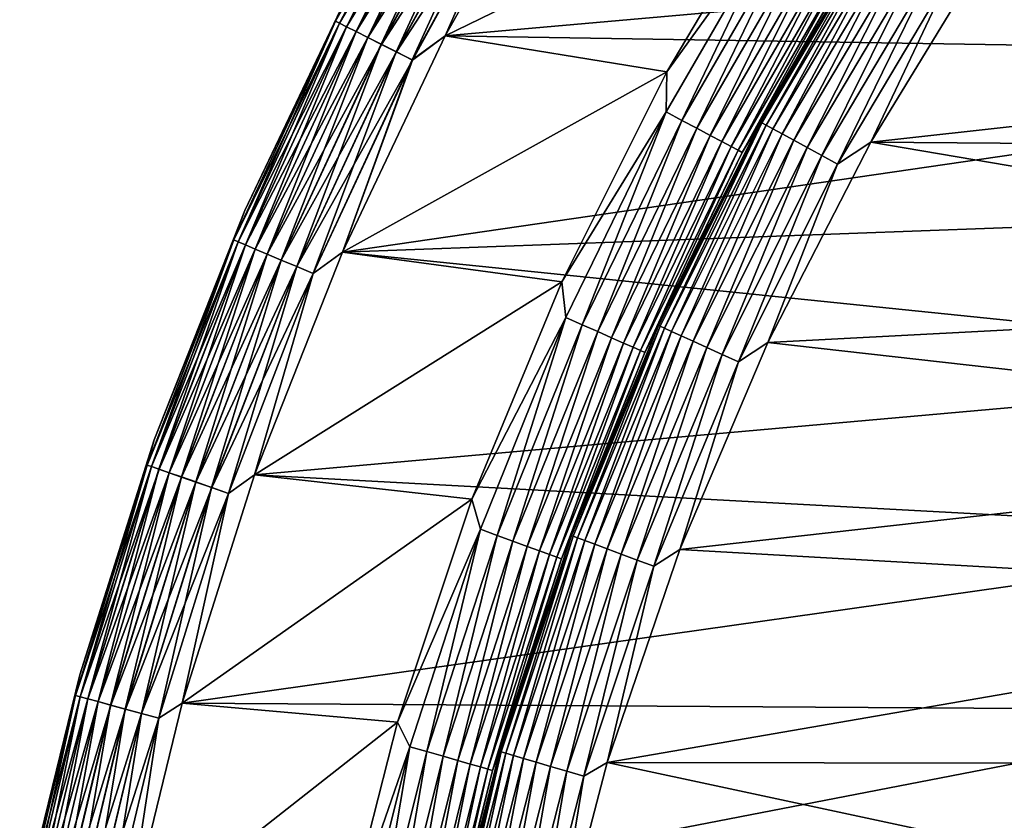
# Model space of a CAD drawing. Header units: metres. Extents: x -17 to 65, y -30 to 30.
# Tile 77 of 256: x -16.7 to -12, y 3.9 to 7.7. Entities that reach past the tile are written whole.
import ezdxf

# ---------------------------------------------------------------- set-up
doc = ezdxf.new("R2010")
doc.units = ezdxf.units.M
doc.layers.add('solid_508461', color=7, linetype='CONTINUOUS')

msp = doc.modelspace()

# ---------------------------------------------------------------- linework, layer by layer
at = {"layer": 'solid_508461'}
for points in [[(-14.620382, 8.659666, -45.886223), (-15.166135, 7.663794, -45.886223), (-15.09405, 7.821102, -45.799999)], [(-15.146067, 7.653653, -45.970516), (-15.166135, 7.663794, -45.886223), (-14.620382, 8.659666, -45.886223)], [(-14.620291, 8.659612, 41.086823), (-15.09405, 7.821103, 41), (-15.16604, 7.663746, 41.086823)], [(-14.620291, 8.659612, 41.086823), (-15.16604, 7.663746, 41.086823), (-14.600857, 8.648101, 41.171093)], [(-15.16604, 7.663746, 41.086823), (-15.145881, 7.653559, 41.171093), (-14.600857, 8.648101, 41.171093)], [(-14.601036, 8.648208, -45.970516), (-15.146067, 7.653653, -45.970516), (-14.620382, 8.659666, -45.886223)], [(-15.113227, 7.637058, -46.049622), (-15.146067, 7.653653, -45.970516), (-14.601036, 8.648208, -45.970516)], [(-14.600857, 8.648101, 41.171093), (-15.145881, 7.653559, 41.171093), (-14.569116, 8.629301, 41.250153)], [(-15.145881, 7.653559, 41.171093), (-15.112955, 7.636921, 41.250153), (-14.569116, 8.629301, 41.250153)], [(-14.569379, 8.629457, -46.049622), (-15.113227, 7.637058, -46.049622), (-14.601036, 8.648208, -45.970516)], [(-15.068616, 7.614515, -46.121128), (-15.113227, 7.637058, -46.049622), (-14.569379, 8.629457, -46.049622)], [(-14.569116, 8.629301, 41.250153), (-15.112955, 7.636921, 41.250153), (-14.526034, 8.603784, 41.321594)], [(-14.526372, 8.603983, -46.121128), (-15.068616, 7.614515, -46.121128), (-14.569379, 8.629457, -46.049622)], [(-15.112955, 7.636921, 41.250153), (-15.068265, 7.614338, 41.321594), (-14.526034, 8.603784, 41.321594)], [(-15.01359, 7.586709, -46.182854), (-15.068616, 7.614515, -46.121128), (-14.526372, 8.603983, -46.121128)], [(-14.526034, 8.603784, 41.321594), (-15.068265, 7.614338, 41.321594), (-14.472923, 8.572326, 41.383247)], [(-14.473327, 8.572564, -46.182854), (-15.01359, 7.586709, -46.182854), (-14.526372, 8.603983, -46.121128)], [(-8.167077, 8.167077, 41.5), (-14.096119, 8.576093, 41.5), (-14.648664, 7.593855, 41.5)], [(-14.270812, 8.452615, 41.492508), (-14.648664, 7.593855, 41.5), (-14.096119, 8.576093, 41.5)], [(-13.041075, 8.377366, -46.299999), (-14.64866, 7.593863, -46.299999), (-14.096114, 8.5761, -46.299999)], [(-14.27133, 8.452922, -46.292404), (-14.096114, 8.5761, -46.299999), (-14.64866, 7.593863, -46.299999)], [(-15.068265, 7.614338, 41.321594), (-15.013172, 7.586498, 41.383247), (-14.472923, 8.572326, 41.383247)], [(-14.949825, 7.554488, -46.232925), (-15.01359, 7.586709, -46.182854), (-14.473327, 8.572564, -46.182854)], [(-14.472923, 8.572326, 41.383247), (-15.013172, 7.586498, 41.383247), (-14.411401, 8.535886, 41.433231)], [(-15.013172, 7.586498, 41.383247), (-14.949353, 7.554249, 41.433231), (-14.411401, 8.535886, 41.433231)], [(-14.411857, 8.536156, -46.232925), (-14.949825, 7.554488, -46.232925), (-14.473327, 8.572564, -46.182854)], [(-14.879264, 7.518831, -46.269817), (-14.949825, 7.554488, -46.232925), (-14.411857, 8.536156, -46.232925)], [(-14.411401, 8.535886, 41.433231), (-14.949353, 7.554249, 41.433231), (-14.34334, 8.495573, 41.470024)], [(-14.343834, 8.495866, -46.269817), (-14.879264, 7.518831, -46.269817), (-14.411857, 8.536156, -46.232925)], [(-14.949353, 7.554249, 41.433231), (-14.878752, 7.518572, 41.470024), (-14.34334, 8.495573, 41.470024)], [(-14.804053, 7.480825, -46.292404), (-14.879264, 7.518831, -46.269817), (-14.343834, 8.495866, -46.269817)], [(-14.34334, 8.495573, 41.470024), (-14.878752, 7.518572, 41.470024), (-14.270812, 8.452615, 41.492508)], [(-14.27133, 8.452922, -46.292404), (-14.804053, 7.480825, -46.292404), (-14.343834, 8.495866, -46.269817)], [(-14.878752, 7.518572, 41.470024), (-14.803516, 7.480554, 41.492508), (-14.270812, 8.452615, 41.492508)], [(-14.27133, 8.452922, -46.292404), (-14.64866, 7.593863, -46.299999), (-14.804053, 7.480825, -46.292404)], [(-14.270812, 8.452615, 41.492508), (-14.803516, 7.480554, 41.492508), (-14.648664, 7.593855, 41.5)], [(-13.041075, 8.377366, -46.299999), (-13.605608, 7.425455, -46.299999), (-14.64866, 7.593863, -46.299999)], [(-13.071115, 8.167739, -46.307594), (-13.605608, 7.425455, -46.299999), (-13.041075, 8.377366, -46.299999)], [(-8.782733, 7.501073, 41.5), (-8.167077, 8.167077, 41.5), (-14.648664, 7.593855, 41.5)], [(-13.071115, 8.167739, -46.307594), (-13.609027, 7.236048, -46.307594), (-13.605608, 7.425455, -46.299999)], [(-13.534622, 7.196486, -46.330185), (-13.609027, 7.236048, -46.307594), (-13.071115, 8.167739, -46.307594)], [(-12.999651, 8.123084, -46.330185), (-13.534622, 7.196486, -46.330185), (-13.071115, 8.167739, -46.307594)], [(-13.464817, 7.15937, -46.367073), (-13.534622, 7.196486, -46.330185), (-12.999651, 8.123084, -46.330185)], [(-12.932606, 8.081189, -46.367073), (-13.464817, 7.15937, -46.367073), (-12.999651, 8.123084, -46.330185)], [(-13.401737, 7.12583, -46.417145), (-13.464817, 7.15937, -46.367073), (-12.932606, 8.081189, -46.367073)], [(-12.872018, 8.043329, -46.417145), (-13.401737, 7.12583, -46.417145), (-12.932606, 8.081189, -46.367073)], [(-12.618813, 8.109597, -46.799999), (-12.618813, 8.109597, -48), (-13.165195, 7.188717, -48)], [(-13.15861, 7.185145, -48.086224), (-13.165195, 7.188717, -48), (-12.618813, 8.109597, -48)], [(-13.165195, 7.188718, -46.799999), (-12.618813, 8.109597, -46.799999), (-13.165195, 7.188717, -48)], [(-12.727074, 7.952758, -46.713779), (-12.618813, 8.109597, -46.799999), (-13.165195, 7.188718, -46.799999)], [(-12.612502, 8.105562, -48.086224), (-13.15861, 7.185145, -48.086224), (-12.618813, 8.109597, -48)], [(-13.138877, 7.174369, -48.170517), (-13.15861, 7.185145, -48.086224), (-12.612502, 8.105562, -48.086224)], [(-12.593587, 8.093407, -48.170517), (-13.138877, 7.174369, -48.170517), (-12.612502, 8.105562, -48.086224)], [(-13.106583, 7.156736, -48.249622), (-13.138877, 7.174369, -48.170517), (-12.593587, 8.093407, -48.170517)], [(-12.562634, 8.073514, -48.249622), (-13.106583, 7.156736, -48.249622), (-12.593587, 8.093407, -48.170517)], [(-13.062713, 7.132781, -48.321125), (-13.106583, 7.156736, -48.249622), (-12.562634, 8.073514, -48.249622)], [(-12.520584, 8.046491, -48.321125), (-13.062713, 7.132781, -48.321125), (-12.562634, 8.073514, -48.249622)], [(-13.347301, 7.096886, -46.478874), (-13.401737, 7.12583, -46.417145), (-12.872018, 8.043329, -46.417145)], [(-12.819734, 8.010659, -46.478874), (-13.347301, 7.096886, -46.478874), (-12.872018, 8.043329, -46.417145)], [(-13.008602, 7.103234, -48.382854), (-13.062713, 7.132781, -48.321125), (-12.520584, 8.046491, -48.321125)], [(-12.468719, 8.013159, -48.382854), (-13.008602, 7.103234, -48.382854), (-12.520584, 8.046491, -48.321125)], [(-13.303167, 7.07342, -46.550377), (-13.347301, 7.096886, -46.478874), (-12.819734, 8.010659, -46.478874)], [(-12.777345, 7.984171, -46.550377), (-13.303167, 7.07342, -46.550377), (-12.819734, 8.010659, -46.478874)], [(-13.27068, 7.056146, -46.629482), (-13.303167, 7.07342, -46.550377), (-12.777345, 7.984171, -46.550377)], [(-12.746141, 7.964673, -46.629482), (-13.27068, 7.056146, -46.629482), (-12.777345, 7.984171, -46.550377)], [(-12.945898, 7.068995, -48.432926), (-13.008602, 7.103234, -48.382854), (-12.468719, 8.013159, -48.382854)], [(-12.408617, 7.974534, -48.432926), (-12.945898, 7.068995, -48.432926), (-12.468719, 8.013159, -48.382854)], [(-12.87651, 7.031106, -48.469818), (-12.945898, 7.068995, -48.432926), (-12.408617, 7.974534, -48.432926)], [(-12.342108, 7.931791, -48.469818), (-12.87651, 7.031106, -48.469818), (-12.408617, 7.974534, -48.432926)], [(-7.381371, 7.677097, -48.5), (-12.64624, 7.093839, -48.5), (-12.09454, 7.998252, -48.5)], [(-12.271217, 7.886232, -48.492405), (-12.09454, 7.998252, -48.5), (-12.64624, 7.093839, -48.5)], [(-13.250828, 7.04559, -46.713779), (-13.27068, 7.056146, -46.629482), (-12.746141, 7.964673, -46.629482)], [(-12.727074, 7.952758, -46.713779), (-13.250828, 7.04559, -46.713779), (-12.746141, 7.964673, -46.629482)], [(-12.727074, 7.952758, -46.713779), (-13.165195, 7.188718, -46.799999), (-13.250828, 7.04559, -46.713779)], [(-12.802549, 6.990721, -48.492405), (-12.87651, 7.031106, -48.469818), (-12.342108, 7.931791, -48.469818)], [(-12.271217, 7.886232, -48.492405), (-12.802549, 6.990721, -48.492405), (-12.342108, 7.931791, -48.469818)], [(-12.271217, 7.886232, -48.492405), (-12.64624, 7.093839, -48.5), (-12.802549, 6.990721, -48.492405)], [(-15.592594, 6.772813, -45.799999), (-15.592594, 6.772814, 41), (-15.09405, 7.821103, 41)], [(-15.16604, 7.663746, 41.086823), (-15.09405, 7.821103, 41), (-15.592594, 6.772814, 41)], [(-15.09405, 7.821102, -45.799999), (-15.592594, 6.772813, -45.799999), (-15.09405, 7.821103, 41)], [(-15.166135, 7.663794, -45.886223), (-15.592594, 6.772813, -45.799999), (-15.09405, 7.821102, -45.799999)], [(-15.166135, 7.663794, -45.886223), (-15.644152, 6.633694, -45.886223), (-15.592594, 6.772813, -45.799999)], [(-15.623452, 6.624916, -45.970516), (-15.644152, 6.633694, -45.886223), (-15.166135, 7.663794, -45.886223)], [(-15.16604, 7.663746, 41.086823), (-15.592594, 6.772814, 41), (-15.644054, 6.633652, 41.086823)], [(-15.16604, 7.663746, 41.086823), (-15.644054, 6.633652, 41.086823), (-15.145881, 7.653559, 41.171093)], [(-15.644054, 6.633652, 41.086823), (-15.62326, 6.624835, 41.171093), (-15.145881, 7.653559, 41.171093)], [(-15.146067, 7.653653, -45.970516), (-15.623452, 6.624916, -45.970516), (-15.166135, 7.663794, -45.886223)], [(-15.589577, 6.610552, -46.049622), (-15.623452, 6.624916, -45.970516), (-15.146067, 7.653653, -45.970516)], [(-15.145881, 7.653559, 41.171093), (-15.62326, 6.624835, 41.171093), (-15.112955, 7.636921, 41.250153)], [(-15.113227, 7.637058, -46.049622), (-15.589577, 6.610552, -46.049622), (-15.146067, 7.653653, -45.970516)], [(-7.381371, 7.677097, -48.5), (-7.975592, 7.05779, -48.5), (-12.64624, 7.093839, -48.5)], [(-15.62326, 6.624835, 41.171093), (-15.589295, 6.610433, 41.250153), (-15.112955, 7.636921, 41.250153)], [(-15.543559, 6.591038, -46.121128), (-15.589577, 6.610552, -46.049622), (-15.113227, 7.637058, -46.049622)], [(-15.112955, 7.636921, 41.250153), (-15.589295, 6.610433, 41.250153), (-15.068265, 7.614338, 41.321594)], [(-15.589295, 6.610433, 41.250153), (-15.543198, 6.590885, 41.321594), (-15.068265, 7.614338, 41.321594)], [(-15.068616, 7.614515, -46.121128), (-15.543559, 6.591038, -46.121128), (-15.113227, 7.637058, -46.049622)], [(-15.486799, 6.56697, -46.182854), (-15.543559, 6.591038, -46.121128), (-15.068616, 7.614515, -46.121128)], [(-15.068265, 7.614338, 41.321594), (-15.543198, 6.590885, 41.321594), (-15.013172, 7.586498, 41.383247)], [(-15.01359, 7.586709, -46.182854), (-15.486799, 6.56697, -46.182854), (-15.068616, 7.614515, -46.121128)], [(-15.543198, 6.590885, 41.321594), (-15.486368, 6.566787, 41.383247), (-15.013172, 7.586498, 41.383247)], [(-15.421024, 6.539079, -46.232925), (-15.486799, 6.56697, -46.182854), (-15.01359, 7.586709, -46.182854)], [(-15.013172, 7.586498, 41.383247), (-15.486368, 6.566787, 41.383247), (-14.949353, 7.554249, 41.433231)], [(-14.949825, 7.554488, -46.232925), (-15.421024, 6.539079, -46.232925), (-15.01359, 7.586709, -46.182854)], [(-8.782733, 7.501073, 41.5), (-14.648664, 7.593855, 41.5), (-15.132871, 6.57618, 41.5)], [(-14.803516, 7.480554, 41.492508), (-15.132871, 6.57618, 41.5), (-14.648664, 7.593855, 41.5)], [(-13.605608, 7.425455, -46.299999), (-15.132867, 6.576189, -46.299999), (-14.64866, 7.593863, -46.299999)], [(-14.804053, 7.480825, -46.292404), (-14.64866, 7.593863, -46.299999), (-15.132867, 6.576189, -46.299999)], [(-15.486368, 6.566787, 41.383247), (-15.420538, 6.538873, 41.433231), (-14.949353, 7.554249, 41.433231)], [(-15.348239, 6.508215, -46.269817), (-15.421024, 6.539079, -46.232925), (-14.949825, 7.554488, -46.232925)], [(-14.949353, 7.554249, 41.433231), (-15.420538, 6.538873, 41.433231), (-14.878752, 7.518572, 41.470024)], [(-15.420538, 6.538873, 41.433231), (-15.347711, 6.507991, 41.470024), (-14.878752, 7.518572, 41.470024)], [(-14.879264, 7.518831, -46.269817), (-15.348239, 6.508215, -46.269817), (-14.949825, 7.554488, -46.232925)], [(-15.270658, 6.475318, -46.292404), (-15.348239, 6.508215, -46.269817), (-14.879264, 7.518831, -46.269817)], [(-14.878752, 7.518572, 41.470024), (-15.347711, 6.507991, 41.470024), (-14.803516, 7.480554, 41.492508)], [(-14.804053, 7.480825, -46.292404), (-15.270658, 6.475318, -46.292404), (-14.879264, 7.518831, -46.269817)], [(-15.347711, 6.507991, 41.470024), (-15.270103, 6.475083, 41.492508), (-14.803516, 7.480554, 41.492508)], [(-14.804053, 7.480825, -46.292404), (-15.132867, 6.576189, -46.299999), (-15.270658, 6.475318, -46.292404)], [(-14.803516, 7.480554, 41.492508), (-15.270103, 6.475083, 41.492508), (-15.132871, 6.57618, 41.5)], [(-9.344038, 6.789061, 41.5), (-8.782733, 7.501073, 41.5), (-15.132871, 6.57618, 41.5)], [(-13.605608, 7.425455, -46.299999), (-14.100721, 6.435809, -46.299999), (-15.132867, 6.576189, -46.299999)], [(-13.609027, 7.236048, -46.307594), (-14.100721, 6.435809, -46.299999), (-13.605608, 7.425455, -46.299999)], [(-13.609027, 7.236048, -46.307594), (-14.080637, 6.269104, -46.307594), (-14.100721, 6.435809, -46.299999)], [(-14.003654, 6.234828, -46.330185), (-14.080637, 6.269104, -46.307594), (-13.609027, 7.236048, -46.307594)], [(-13.534622, 7.196486, -46.330185), (-14.003654, 6.234828, -46.330185), (-13.609027, 7.236048, -46.307594)], [(-13.93143, 6.202672, -46.367073), (-14.003654, 6.234828, -46.330185), (-13.534622, 7.196486, -46.330185)], [(-13.464817, 7.15937, -46.367073), (-13.93143, 6.202672, -46.367073), (-13.534622, 7.196486, -46.330185)], [(-13.165195, 7.188718, -46.799999), (-13.165195, 7.188717, -48), (-13.644489, 6.231204, -48)], [(-13.644489, 6.231204, -46.799999), (-13.165195, 7.188718, -46.799999), (-13.644489, 6.231204, -48)], [(-13.250828, 7.04559, -46.713779), (-13.165195, 7.188718, -46.799999), (-13.644489, 6.231204, -46.799999)], [(-13.637667, 6.228114, -48.086224), (-13.644489, 6.231204, -48), (-13.165195, 7.188717, -48)], [(-13.15861, 7.185145, -48.086224), (-13.637667, 6.228114, -48.086224), (-13.165195, 7.188717, -48)], [(-13.617214, 6.218773, -48.170517), (-13.637667, 6.228114, -48.086224), (-13.15861, 7.185145, -48.086224)], [(-13.138877, 7.174369, -48.170517), (-13.617214, 6.218773, -48.170517), (-13.15861, 7.185145, -48.086224)], [(-13.866163, 6.173614, -46.417145), (-13.93143, 6.202672, -46.367073), (-13.464817, 7.15937, -46.367073)], [(-13.401737, 7.12583, -46.417145), (-13.866163, 6.173614, -46.417145), (-13.464817, 7.15937, -46.367073)], [(-13.583744, 6.203488, -48.249622), (-13.617214, 6.218773, -48.170517), (-13.138877, 7.174369, -48.170517)], [(-13.106583, 7.156736, -48.249622), (-13.583744, 6.203488, -48.249622), (-13.138877, 7.174369, -48.170517)], [(-13.538278, 6.182724, -48.321125), (-13.583744, 6.203488, -48.249622), (-13.106583, 7.156736, -48.249622)], [(-13.062713, 7.132781, -48.321125), (-13.538278, 6.182724, -48.321125), (-13.106583, 7.156736, -48.249622)], [(-13.809841, 6.148538, -46.478874), (-13.866163, 6.173614, -46.417145), (-13.401737, 7.12583, -46.417145)], [(-13.347301, 7.096886, -46.478874), (-13.809841, 6.148538, -46.478874), (-13.401737, 7.12583, -46.417145)], [(-13.764178, 6.128207, -46.550377), (-13.809841, 6.148538, -46.478874), (-13.347301, 7.096886, -46.478874)], [(-13.303167, 7.07342, -46.550377), (-13.764178, 6.128207, -46.550377), (-13.347301, 7.096886, -46.478874)], [(-13.482197, 6.157113, -48.382854), (-13.538278, 6.182724, -48.321125), (-13.062713, 7.132781, -48.321125)], [(-13.008602, 7.103234, -48.382854), (-13.482197, 6.157113, -48.382854), (-13.062713, 7.132781, -48.321125)], [(-13.41721, 6.127434, -48.432926), (-13.482197, 6.157113, -48.382854), (-13.008602, 7.103234, -48.382854)], [(-12.945898, 7.068995, -48.432926), (-13.41721, 6.127434, -48.432926), (-13.008602, 7.103234, -48.382854)], [(-8.518044, 6.392607, -48.5), (-13.130377, 6.151683, -48.5), (-12.64624, 7.093839, -48.5)], [(-12.802549, 6.990721, -48.492405), (-12.64624, 7.093839, -48.5), (-13.130377, 6.151683, -48.5)], [(-7.975592, 7.05779, -48.5), (-8.518044, 6.392607, -48.5), (-12.64624, 7.093839, -48.5)], [(-13.730565, 6.113242, -46.629482), (-13.764178, 6.128207, -46.550377), (-13.303167, 7.07342, -46.550377)], [(-13.27068, 7.056146, -46.629482), (-13.730565, 6.113242, -46.629482), (-13.303167, 7.07342, -46.550377)], [(-13.710025, 6.104096, -46.713779), (-13.730565, 6.113242, -46.629482), (-13.27068, 7.056146, -46.629482)], [(-13.250828, 7.04559, -46.713779), (-13.710025, 6.104096, -46.713779), (-13.27068, 7.056146, -46.629482)], [(-13.250828, 7.04559, -46.713779), (-13.644489, 6.231204, -46.799999), (-13.710025, 6.104096, -46.713779)], [(-13.345295, 6.094592, -48.469818), (-13.41721, 6.127434, -48.432926), (-12.945898, 7.068995, -48.432926)], [(-12.87651, 7.031106, -48.469818), (-13.345295, 6.094592, -48.469818), (-12.945898, 7.068995, -48.432926)], [(-13.268641, 6.059586, -48.492405), (-13.345295, 6.094592, -48.469818), (-12.87651, 7.031106, -48.469818)], [(-12.802549, 6.990721, -48.492405), (-13.268641, 6.059586, -48.492405), (-12.87651, 7.031106, -48.469818)], [(-12.802549, 6.990721, -48.492405), (-13.130377, 6.151683, -48.5), (-13.268641, 6.059586, -48.492405)], [(-16.018438, 5.692945, -45.799999), (-16.018438, 5.692945, 41), (-15.592594, 6.772814, 41)], [(-15.644054, 6.633652, 41.086823), (-15.592594, 6.772814, 41), (-16.018438, 5.692945, 41)], [(-15.592594, 6.772813, -45.799999), (-16.018438, 5.692945, -45.799999), (-15.592594, 6.772814, 41)], [(-15.644152, 6.633694, -45.886223), (-16.018438, 5.692945, -45.799999), (-15.592594, 6.772813, -45.799999)], [(-9.84806, 6.03475, 41.5), (-9.344038, 6.789061, 41.5), (-15.132871, 6.57618, 41.5)], [(-15.644152, 6.633694, -45.886223), (-16.052299, 5.573966, -45.886223), (-16.018438, 5.692945, -45.799999)], [(-16.031057, 5.56659, -45.970516), (-16.052299, 5.573966, -45.886223), (-15.644152, 6.633694, -45.886223)], [(-15.644054, 6.633652, 41.086823), (-16.018438, 5.692945, 41), (-16.052198, 5.573931, 41.086823)], [(-15.644054, 6.633652, 41.086823), (-16.052198, 5.573931, 41.086823), (-15.62326, 6.624835, 41.171093)], [(-15.623452, 6.624916, -45.970516), (-16.031057, 5.56659, -45.970516), (-15.644152, 6.633694, -45.886223)], [(-16.052198, 5.573931, 41.086823), (-16.030861, 5.566522, 41.171093), (-15.62326, 6.624835, 41.171093)], [(-15.9963, 5.554521, -46.049622), (-16.031057, 5.56659, -45.970516), (-15.623452, 6.624916, -45.970516)], [(-15.62326, 6.624835, 41.171093), (-16.030861, 5.566522, 41.171093), (-15.589295, 6.610433, 41.250153)], [(-16.030861, 5.566522, 41.171093), (-15.996012, 5.55442, 41.250153), (-15.589295, 6.610433, 41.250153)], [(-15.589577, 6.610552, -46.049622), (-15.9963, 5.554521, -46.049622), (-15.623452, 6.624916, -45.970516)], [(-15.949081, 5.538125, -46.121128), (-15.9963, 5.554521, -46.049622), (-15.589577, 6.610552, -46.049622)], [(-15.589295, 6.610433, 41.250153), (-15.996012, 5.55442, 41.250153), (-15.543198, 6.590885, 41.321594)], [(-15.996012, 5.55442, 41.250153), (-15.94871, 5.537996, 41.321594), (-15.543198, 6.590885, 41.321594)], [(-15.543559, 6.591038, -46.121128), (-15.949081, 5.538125, -46.121128), (-15.589577, 6.610552, -46.049622)], [(-15.890841, 5.517901, -46.182854), (-15.949081, 5.538125, -46.121128), (-15.543559, 6.591038, -46.121128)], [(-15.543198, 6.590885, 41.321594), (-15.94871, 5.537996, 41.321594), (-15.486368, 6.566787, 41.383247)], [(-15.486799, 6.56697, -46.182854), (-15.890841, 5.517901, -46.182854), (-15.543559, 6.591038, -46.121128)], [(-15.94871, 5.537996, 41.321594), (-15.890398, 5.517747, 41.383247), (-15.486368, 6.566787, 41.383247)], [(-15.82335, 5.494466, -46.232925), (-15.890841, 5.517901, -46.182854), (-15.486799, 6.56697, -46.182854)], [(-15.486368, 6.566787, 41.383247), (-15.890398, 5.517747, 41.383247), (-15.420538, 6.538873, 41.433231)], [(-15.890398, 5.517747, 41.383247), (-15.82285, 5.494292, 41.433231), (-15.420538, 6.538873, 41.433231)], [(-15.421024, 6.539079, -46.232925), (-15.82335, 5.494466, -46.232925), (-15.486799, 6.56697, -46.182854)], [(-15.748666, 5.468533, -46.269817), (-15.82335, 5.494466, -46.232925), (-15.421024, 6.539079, -46.232925)], [(-15.420538, 6.538873, 41.433231), (-15.82285, 5.494292, 41.433231), (-15.347711, 6.507991, 41.470024)], [(-15.348239, 6.508215, -46.269817), (-15.748666, 5.468533, -46.269817), (-15.421024, 6.539079, -46.232925)], [(-9.84806, 6.03475, 41.5), (-15.132871, 6.57618, 41.5), (-15.546514, 5.527733, 41.5)], [(-15.270103, 6.475083, 41.492508), (-15.546514, 5.527733, 41.5), (-15.132871, 6.57618, 41.5)], [(-14.100721, 6.435809, -46.299999), (-15.54651, 5.527742, -46.299999), (-15.132867, 6.576189, -46.299999)], [(-15.270658, 6.475318, -46.292404), (-15.132867, 6.576189, -46.299999), (-15.54651, 5.527742, -46.299999)], [(-15.82285, 5.494292, 41.433231), (-15.748123, 5.468344, 41.470024), (-15.347711, 6.507991, 41.470024)], [(-15.66906, 5.440891, -46.292404), (-15.748666, 5.468533, -46.269817), (-15.348239, 6.508215, -46.269817)], [(-15.347711, 6.507991, 41.470024), (-15.748123, 5.468344, 41.470024), (-15.270103, 6.475083, 41.492508)], [(-15.270658, 6.475318, -46.292404), (-15.66906, 5.440891, -46.292404), (-15.348239, 6.508215, -46.269817)], [(-15.748123, 5.468344, 41.470024), (-15.668491, 5.440693, 41.492508), (-15.270103, 6.475083, 41.492508)], [(-15.270658, 6.475318, -46.292404), (-15.54651, 5.527742, -46.299999), (-15.66906, 5.440891, -46.292404)], [(-15.270103, 6.475083, 41.492508), (-15.668491, 5.440693, 41.492508), (-15.546514, 5.527733, 41.5)], [(-14.100721, 6.435809, -46.299999), (-14.524021, 5.413197, -46.299999), (-15.54651, 5.527742, -46.299999)], [(-14.080637, 6.269104, -46.307594), (-14.524021, 5.413197, -46.299999), (-14.100721, 6.435809, -46.299999)], [(-8.518044, 6.392607, -48.5), (-9.005194, 5.685852, -48.5), (-13.130377, 6.151683, -48.5)], [(-14.080637, 6.269104, -46.307594), (-14.483647, 5.271616, -46.307594), (-14.524021, 5.413197, -46.299999)], [(-14.404462, 5.242795, -46.330185), (-14.483647, 5.271616, -46.307594), (-14.080637, 6.269104, -46.307594)], [(-14.003654, 6.234828, -46.330185), (-14.404462, 5.242795, -46.330185), (-14.080637, 6.269104, -46.307594)], [(-14.330171, 5.215755, -46.367073), (-14.404462, 5.242795, -46.330185), (-14.003654, 6.234828, -46.330185)], [(-13.93143, 6.202672, -46.367073), (-14.330171, 5.215755, -46.367073), (-14.003654, 6.234828, -46.330185)], [(-13.644489, 6.231204, -46.799999), (-13.644489, 6.231204, -48), (-14.054255, 5.241939, -48)], [(-14.047228, 5.239345, -48.086224), (-14.054255, 5.241939, -48), (-13.644489, 6.231204, -48)], [(-14.054255, 5.241939, -46.799999), (-13.644489, 6.231204, -46.799999), (-14.054255, 5.241939, -48)], [(-13.710025, 6.104096, -46.713779), (-13.644489, 6.231204, -46.799999), (-14.054255, 5.241939, -46.799999)], [(-13.637667, 6.228114, -48.086224), (-14.047228, 5.239345, -48.086224), (-13.644489, 6.231204, -48)], [(-14.026161, 5.231488, -48.170517), (-14.047228, 5.239345, -48.086224), (-13.637667, 6.228114, -48.086224)], [(-13.617214, 6.218773, -48.170517), (-14.026161, 5.231488, -48.170517), (-13.637667, 6.228114, -48.086224)], [(-13.991687, 5.218629, -48.249622), (-14.026161, 5.231488, -48.170517), (-13.617214, 6.218773, -48.170517)], [(-13.583744, 6.203488, -48.249622), (-13.991687, 5.218629, -48.249622), (-13.617214, 6.218773, -48.170517)], [(-14.263036, 5.19132, -46.417145), (-14.330171, 5.215755, -46.367073), (-13.93143, 6.202672, -46.367073)], [(-13.866163, 6.173614, -46.417145), (-14.263036, 5.19132, -46.417145), (-13.93143, 6.202672, -46.367073)], [(-14.205102, 5.170234, -46.478874), (-14.263036, 5.19132, -46.417145), (-13.866163, 6.173614, -46.417145)], [(-13.809841, 6.148538, -46.478874), (-14.205102, 5.170234, -46.478874), (-13.866163, 6.173614, -46.417145)], [(-13.944854, 5.201161, -48.321125), (-13.991687, 5.218629, -48.249622), (-13.583744, 6.203488, -48.249622)], [(-13.538278, 6.182724, -48.321125), (-13.944854, 5.201161, -48.321125), (-13.583744, 6.203488, -48.249622)], [(-13.887089, 5.179616, -48.382854), (-13.944854, 5.201161, -48.321125), (-13.538278, 6.182724, -48.321125)], [(-13.482197, 6.157113, -48.382854), (-13.887089, 5.179616, -48.382854), (-13.538278, 6.182724, -48.321125)], [(-14.158132, 5.153139, -46.550377), (-14.205102, 5.170234, -46.478874), (-13.809841, 6.148538, -46.478874)], [(-13.764178, 6.128207, -46.550377), (-14.158132, 5.153139, -46.550377), (-13.809841, 6.148538, -46.478874)], [(-14.123556, 5.140554, -46.629482), (-14.158132, 5.153139, -46.550377), (-13.764178, 6.128207, -46.550377)], [(-13.730565, 6.113242, -46.629482), (-14.123556, 5.140554, -46.629482), (-13.764178, 6.128207, -46.550377)], [(-13.82015, 5.154649, -48.432926), (-13.887089, 5.179616, -48.382854), (-13.482197, 6.157113, -48.382854)], [(-13.41721, 6.127434, -48.432926), (-13.82015, 5.154649, -48.432926), (-13.482197, 6.157113, -48.382854)], [(-13.746076, 5.127021, -48.469818), (-13.82015, 5.154649, -48.432926), (-13.41721, 6.127434, -48.432926)], [(-13.345295, 6.094592, -48.469818), (-13.746076, 5.127021, -48.469818), (-13.41721, 6.127434, -48.432926)], [(-9.005194, 5.685852, -48.5), (-13.544482, 5.176571, -48.5), (-13.130377, 6.151683, -48.5)], [(-13.268641, 6.059586, -48.492405), (-13.130377, 6.151683, -48.5), (-13.544482, 5.176571, -48.5)], [(-14.102428, 5.132864, -46.713779), (-14.123556, 5.140554, -46.629482), (-13.730565, 6.113242, -46.629482)], [(-13.710025, 6.104096, -46.713779), (-14.102428, 5.132864, -46.713779), (-13.730565, 6.113242, -46.629482)], [(-13.710025, 6.104096, -46.713779), (-14.054255, 5.241939, -46.799999), (-14.102428, 5.132864, -46.713779)], [(-13.667121, 5.097572, -48.492405), (-13.746076, 5.127021, -48.469818), (-13.345295, 6.094592, -48.469818)], [(-13.268641, 6.059586, -48.492405), (-13.667121, 5.097572, -48.492405), (-13.345295, 6.094592, -48.469818)], [(-10.291051, 5.24374, 41.5), (-9.84806, 6.03475, 41.5), (-15.546514, 5.527733, 41.5)], [(-13.268641, 6.059586, -48.492405), (-13.544482, 5.176571, -48.5), (-13.667121, 5.097572, -48.492405)], [(-16.369596, 4.586537, -45.799999), (-16.369596, 4.586537, 41), (-16.018438, 5.692945, 41)], [(-16.052198, 5.573931, 41.086823), (-16.018438, 5.692945, 41), (-16.369596, 4.586537, 41)], [(-16.018438, 5.692945, -45.799999), (-16.369596, 4.586537, -45.799999), (-16.018438, 5.692945, 41)], [(-16.052299, 5.573966, -45.886223), (-16.369596, 4.586537, -45.799999), (-16.018438, 5.692945, -45.799999)], [(-9.005194, 5.685852, -48.5), (-9.433654, 4.942536, -48.5), (-13.544482, 5.176571, -48.5)], [(-16.052299, 5.573966, -45.886223), (-16.388752, 4.489343, -45.886223), (-16.369596, 4.586537, -45.799999)], [(-16.367065, 4.483403, -45.970516), (-16.388752, 4.489343, -45.886223), (-16.052299, 5.573966, -45.886223)], [(-16.052198, 5.573931, 41.086823), (-16.369596, 4.586537, 41), (-16.388649, 4.489315, 41.086823)], [(-16.052198, 5.573931, 41.086823), (-16.388649, 4.489315, 41.086823), (-16.030861, 5.566522, 41.171093)], [(-16.388649, 4.489315, 41.086823), (-16.366865, 4.483347, 41.171093), (-16.030861, 5.566522, 41.171093)], [(-16.031057, 5.56659, -45.970516), (-16.367065, 4.483403, -45.970516), (-16.052299, 5.573966, -45.886223)], [(-16.331579, 4.473682, -46.049622), (-16.367065, 4.483403, -45.970516), (-16.031057, 5.56659, -45.970516)], [(-16.030861, 5.566522, 41.171093), (-16.366865, 4.483347, 41.171093), (-15.996012, 5.55442, 41.250153)], [(-15.9963, 5.554521, -46.049622), (-16.331579, 4.473682, -46.049622), (-16.031057, 5.56659, -45.970516)], [(-16.366865, 4.483347, 41.171093), (-16.331285, 4.473601, 41.250153), (-15.996012, 5.55442, 41.250153)], [(-16.283371, 4.460476, -46.121128), (-16.331579, 4.473682, -46.049622), (-15.9963, 5.554521, -46.049622)], [(-15.996012, 5.55442, 41.250153), (-16.331285, 4.473601, 41.250153), (-15.94871, 5.537996, 41.321594)], [(-16.331285, 4.473601, 41.250153), (-16.282991, 4.460372, 41.321594), (-15.94871, 5.537996, 41.321594)], [(-15.949081, 5.538125, -46.121128), (-16.283371, 4.460476, -46.121128), (-15.9963, 5.554521, -46.049622)], [(-16.223909, 4.444188, -46.182854), (-16.283371, 4.460476, -46.121128), (-15.949081, 5.538125, -46.121128)], [(-15.94871, 5.537996, 41.321594), (-16.282991, 4.460372, 41.321594), (-15.890398, 5.517747, 41.383247)], [(-16.282991, 4.460372, 41.321594), (-16.223457, 4.444064, 41.383247), (-15.890398, 5.517747, 41.383247)], [(-15.890841, 5.517901, -46.182854), (-16.223909, 4.444188, -46.182854), (-15.949081, 5.538125, -46.121128)], [(-16.155005, 4.425313, -46.232925), (-16.223909, 4.444188, -46.182854), (-15.890841, 5.517901, -46.182854)], [(-15.890398, 5.517747, 41.383247), (-16.223457, 4.444064, 41.383247), (-15.82285, 5.494292, 41.433231)], [(-15.82335, 5.494466, -46.232925), (-16.155005, 4.425313, -46.232925), (-15.890841, 5.517901, -46.182854)], [(-10.291051, 5.24374, 41.5), (-15.546514, 5.527733, 41.5), (-15.887621, 4.453479, 41.5)], [(-15.668491, 5.440693, 41.492508), (-15.887621, 4.453479, 41.5), (-15.546514, 5.527733, 41.5)], [(-14.524021, 5.413197, -46.299999), (-15.887619, 4.453487, -46.299999), (-15.54651, 5.527742, -46.299999)], [(-15.66906, 5.440891, -46.292404), (-15.54651, 5.527742, -46.299999), (-15.887619, 4.453487, -46.299999)], [(-16.223457, 4.444064, 41.383247), (-16.154493, 4.425173, 41.433231), (-15.82285, 5.494292, 41.433231)], [(-16.078754, 4.404426, -46.269817), (-16.155005, 4.425313, -46.232925), (-15.82335, 5.494466, -46.232925)], [(-15.82285, 5.494292, 41.433231), (-16.154493, 4.425173, 41.433231), (-15.748123, 5.468344, 41.470024)], [(-15.748666, 5.468533, -46.269817), (-16.078754, 4.404426, -46.269817), (-15.82335, 5.494466, -46.232925)], [(-16.154493, 4.425173, 41.433231), (-16.078201, 4.404274, 41.470024), (-15.748123, 5.468344, 41.470024)], [(-15.99748, 4.382163, -46.292404), (-16.078754, 4.404426, -46.269817), (-15.748666, 5.468533, -46.269817)], [(-15.748123, 5.468344, 41.470024), (-16.078201, 4.404274, 41.470024), (-15.668491, 5.440693, 41.492508)], [(-16.078201, 4.404274, 41.470024), (-15.996901, 4.382004, 41.492508), (-15.668491, 5.440693, 41.492508)], [(-15.66906, 5.440891, -46.292404), (-15.99748, 4.382163, -46.292404), (-15.748666, 5.468533, -46.269817)], [(-15.66906, 5.440891, -46.292404), (-15.887619, 4.453487, -46.299999), (-15.99748, 4.382163, -46.292404)], [(-15.668491, 5.440693, 41.492508), (-15.996901, 4.382004, 41.492508), (-15.887621, 4.453479, 41.5)], [(-14.524021, 5.413197, -46.299999), (-14.873252, 4.363065, -46.299999), (-15.887619, 4.453487, -46.299999)], [(-14.483647, 5.271616, -46.307594), (-14.873252, 4.363065, -46.299999), (-14.524021, 5.413197, -46.299999)], [(-10.670866, 4.419858, 41.5), (-10.291051, 5.24374, 41.5), (-15.887621, 4.453479, 41.5)], [(-14.483647, 5.271616, -46.307594), (-14.816095, 4.248447, -46.307594), (-14.873252, 4.363065, -46.299999)], [(-14.735092, 4.22522, -46.330185), (-14.816095, 4.248447, -46.307594), (-14.483647, 5.271616, -46.307594)], [(-14.404462, 5.242795, -46.330185), (-14.735092, 4.22522, -46.330185), (-14.483647, 5.271616, -46.307594)], [(-14.659096, 4.203428, -46.367073), (-14.735092, 4.22522, -46.330185), (-14.404462, 5.242795, -46.330185)], [(-14.330171, 5.215755, -46.367073), (-14.659096, 4.203428, -46.367073), (-14.404462, 5.242795, -46.330185)], [(-14.054255, 5.241939, -46.799999), (-14.054255, 5.241939, -48), (-14.392402, 4.225965, -48)], [(-14.385207, 4.223878, -48.086224), (-14.392402, 4.225965, -48), (-14.054255, 5.241939, -48)], [(-14.392402, 4.225965, -46.799999), (-14.054255, 5.241939, -46.799999), (-14.392402, 4.225965, -48)], [(-14.102428, 5.132864, -46.713779), (-14.054255, 5.241939, -46.799999), (-14.392402, 4.225965, -46.799999)], [(-14.047228, 5.239345, -48.086224), (-14.385207, 4.223878, -48.086224), (-14.054255, 5.241939, -48)], [(-14.363634, 4.217544, -48.170517), (-14.385207, 4.223878, -48.086224), (-14.047228, 5.239345, -48.086224)], [(-14.026161, 5.231488, -48.170517), (-14.363634, 4.217544, -48.170517), (-14.047228, 5.239345, -48.086224)], [(-14.59042, 4.183736, -46.417145), (-14.659096, 4.203428, -46.367073), (-14.330171, 5.215755, -46.367073)], [(-14.263036, 5.19132, -46.417145), (-14.59042, 4.183736, -46.417145), (-14.330171, 5.215755, -46.367073)], [(-14.531157, 4.166742, -46.478874), (-14.59042, 4.183736, -46.417145), (-14.263036, 5.19132, -46.417145)], [(-14.205102, 5.170234, -46.478874), (-14.531157, 4.166742, -46.478874), (-14.263036, 5.19132, -46.417145)], [(-14.32833, 4.207177, -48.249622), (-14.363634, 4.217544, -48.170517), (-14.026161, 5.231488, -48.170517)], [(-13.991687, 5.218629, -48.249622), (-14.32833, 4.207177, -48.249622), (-14.026161, 5.231488, -48.170517)], [(-14.280371, 4.193095, -48.321125), (-14.32833, 4.207177, -48.249622), (-13.991687, 5.218629, -48.249622)], [(-13.944854, 5.201161, -48.321125), (-14.280371, 4.193095, -48.321125), (-13.991687, 5.218629, -48.249622)], [(-14.221215, 4.175725, -48.382854), (-14.280371, 4.193095, -48.321125), (-13.944854, 5.201161, -48.321125)], [(-13.887089, 5.179616, -48.382854), (-14.221215, 4.175725, -48.382854), (-13.944854, 5.201161, -48.321125)], [(-14.483109, 4.152965, -46.550377), (-14.531157, 4.166742, -46.478874), (-14.205102, 5.170234, -46.478874)], [(-14.158132, 5.153139, -46.550377), (-14.483109, 4.152965, -46.550377), (-14.205102, 5.170234, -46.478874)], [(-14.44774, 4.142823, -46.629482), (-14.483109, 4.152965, -46.550377), (-14.158132, 5.153139, -46.550377)], [(-14.123556, 5.140554, -46.629482), (-14.44774, 4.142823, -46.629482), (-14.158132, 5.153139, -46.550377)], [(-14.152666, 4.155598, -48.432926), (-14.221215, 4.175725, -48.382854), (-13.887089, 5.179616, -48.382854)], [(-13.82015, 5.154649, -48.432926), (-14.152666, 4.155598, -48.432926), (-13.887089, 5.179616, -48.382854)], [(-14.07681, 4.133324, -48.469818), (-14.152666, 4.155598, -48.432926), (-13.82015, 5.154649, -48.432926)], [(-13.746076, 5.127021, -48.469818), (-14.07681, 4.133324, -48.469818), (-13.82015, 5.154649, -48.432926)], [(-9.433654, 4.942536, -48.5), (-13.886286, 4.173849, -48.5), (-13.544482, 5.176571, -48.5)], [(-13.667121, 5.097572, -48.492405), (-13.544482, 5.176571, -48.5), (-13.886286, 4.173849, -48.5)], [(-14.426126, 4.136625, -46.713779), (-14.44774, 4.142823, -46.629482), (-14.123556, 5.140554, -46.629482)], [(-14.102428, 5.132864, -46.713779), (-14.426126, 4.136625, -46.713779), (-14.123556, 5.140554, -46.629482)], [(-14.102428, 5.132864, -46.713779), (-14.392402, 4.225965, -46.799999), (-14.426126, 4.136625, -46.713779)], [(-13.995955, 4.109583, -48.492405), (-14.07681, 4.133324, -48.469818), (-13.746076, 5.127021, -48.469818)], [(-13.667121, 5.097572, -48.492405), (-13.995955, 4.109583, -48.492405), (-13.746076, 5.127021, -48.469818)], [(-13.667121, 5.097572, -48.492405), (-13.886286, 4.173849, -48.5), (-13.995955, 4.109583, -48.492405)], [(-9.433654, 4.942536, -48.5), (-9.80079, 4.167371, -48.5), (-13.886286, 4.173849, -48.5)], [(-16.64443, 3.458746, -45.799999), (-16.64443, 3.458746, 41), (-16.369596, 4.586537, 41)], [(-16.388649, 4.489315, 41.086823), (-16.369596, 4.586537, 41), (-16.64443, 3.458746, 41)], [(-16.369596, 4.586537, -45.799999), (-16.64443, 3.458746, -45.799999), (-16.369596, 4.586537, 41)], [(-16.388752, 4.489343, -45.886223), (-16.64443, 3.458746, -45.799999), (-16.369596, 4.586537, -45.799999)], [(-16.388752, 4.489343, -45.886223), (-16.652008, 3.38467, -45.886223), (-16.64443, 3.458746, -45.799999)], [(-16.629974, 3.380191, -45.970516), (-16.652008, 3.38467, -45.886223), (-16.388752, 4.489343, -45.886223)], [(-16.388649, 4.489315, 41.086823), (-16.64443, 3.458746, 41), (-16.651905, 3.384649, 41.086823)], [(-16.388649, 4.489315, 41.086823), (-16.651905, 3.384649, 41.086823), (-16.366865, 4.483347, 41.171093)], [(-16.651905, 3.384649, 41.086823), (-16.62977, 3.38015, 41.171093), (-16.366865, 4.483347, 41.171093)], [(-16.367065, 4.483403, -45.970516), (-16.629974, 3.380191, -45.970516), (-16.388752, 4.489343, -45.886223)], [(-16.593918, 3.372862, -46.049622), (-16.629974, 3.380191, -45.970516), (-16.367065, 4.483403, -45.970516)], [(-16.366865, 4.483347, 41.171093), (-16.62977, 3.38015, 41.171093), (-16.331285, 4.473601, 41.250153)], [(-16.62977, 3.38015, 41.171093), (-16.593618, 3.372802, 41.250153), (-16.331285, 4.473601, 41.250153)], [(-16.331579, 4.473682, -46.049622), (-16.593918, 3.372862, -46.049622), (-16.367065, 4.483403, -45.970516)], [(-16.544935, 3.362906, -46.121128), (-16.593918, 3.372862, -46.049622), (-16.331579, 4.473682, -46.049622)], [(-16.331285, 4.473601, 41.250153), (-16.593618, 3.372802, 41.250153), (-16.282991, 4.460372, 41.321594)], [(-16.593618, 3.372802, 41.250153), (-16.54455, 3.362828, 41.321594), (-16.282991, 4.460372, 41.321594)], [(-16.283371, 4.460476, -46.121128), (-16.544935, 3.362906, -46.121128), (-16.331579, 4.473682, -46.049622)], [(-16.484518, 3.350626, -46.182854), (-16.544935, 3.362906, -46.121128), (-16.283371, 4.460476, -46.121128)], [(-16.282991, 4.460372, 41.321594), (-16.54455, 3.362828, 41.321594), (-16.223457, 4.444064, 41.383247)], [(-16.223909, 4.444188, -46.182854), (-16.484518, 3.350626, -46.182854), (-16.283371, 4.460476, -46.121128)], [(-10.670866, 4.419858, 41.5), (-15.887621, 4.453479, 41.5), (-16.154593, 3.358439, 41.5)], [(-15.996901, 4.382004, 41.492508), (-16.154593, 3.358439, 41.5), (-15.887621, 4.453479, 41.5)], [(-14.873252, 4.363065, -46.299999), (-16.154591, 3.358444, -46.299999), (-15.887619, 4.453487, -46.299999)], [(-15.99748, 4.382163, -46.292404), (-15.887619, 4.453487, -46.299999), (-16.154591, 3.358444, -46.299999)], [(-16.54455, 3.362828, 41.321594), (-16.48406, 3.350533, 41.383247), (-16.223457, 4.444064, 41.383247)], [(-16.414507, 3.336395, -46.232925), (-16.484518, 3.350626, -46.182854), (-16.223909, 4.444188, -46.182854)], [(-16.223457, 4.444064, 41.383247), (-16.48406, 3.350533, 41.383247), (-16.154493, 4.425173, 41.433231)], [(-16.48406, 3.350533, 41.383247), (-16.413988, 3.33629, 41.433231), (-16.154493, 4.425173, 41.433231)], [(-16.155005, 4.425313, -46.232925), (-16.414507, 3.336395, -46.232925), (-16.223909, 4.444188, -46.182854)], [(-16.337032, 3.320648, -46.269817), (-16.414507, 3.336395, -46.232925), (-16.155005, 4.425313, -46.232925)], [(-16.154493, 4.425173, 41.433231), (-16.413988, 3.33629, 41.433231), (-16.078201, 4.404274, 41.470024)], [(-16.413988, 3.33629, 41.433231), (-16.33647, 3.320534, 41.470024), (-16.078201, 4.404274, 41.470024)], [(-16.078754, 4.404426, -46.269817), (-16.337032, 3.320648, -46.269817), (-16.155005, 4.425313, -46.232925)], [(-16.254452, 3.303863, -46.292404), (-16.337032, 3.320648, -46.269817), (-16.078754, 4.404426, -46.269817)], [(-16.078201, 4.404274, 41.470024), (-16.33647, 3.320534, 41.470024), (-15.996901, 4.382004, 41.492508)], [(-15.99748, 4.382163, -46.292404), (-16.254452, 3.303863, -46.292404), (-16.078754, 4.404426, -46.269817)], [(-10.984661, 3.569277, 41.5), (-10.670866, 4.419858, 41.5), (-16.154593, 3.358439, 41.5)], [(-16.33647, 3.320534, 41.470024), (-16.253862, 3.303743, 41.492508), (-15.996901, 4.382004, 41.492508)], [(-15.99748, 4.382163, -46.292404), (-16.154591, 3.358444, -46.299999), (-16.254452, 3.303863, -46.292404)], [(-15.996901, 4.382004, 41.492508), (-16.253862, 3.303743, 41.492508), (-16.154593, 3.358439, 41.5)], [(-14.873252, 4.363065, -46.299999), (-15.146627, 3.290845, -46.299999), (-16.154591, 3.358444, -46.299999)], [(-14.816095, 4.248447, -46.307594), (-15.146627, 3.290845, -46.299999), (-14.873252, 4.363065, -46.299999)], [(-14.816095, 4.248447, -46.307594), (-15.076361, 3.204579, -46.307594), (-15.146627, 3.290845, -46.299999)], [(-14.993935, 3.187059, -46.330185), (-15.076361, 3.204579, -46.307594), (-14.816095, 4.248447, -46.307594)], [(-14.735092, 4.22522, -46.330185), (-14.993935, 3.187059, -46.330185), (-14.816095, 4.248447, -46.307594)], [(-14.916603, 3.170622, -46.367073), (-14.993935, 3.187059, -46.330185), (-14.735092, 4.22522, -46.330185)], [(-14.659096, 4.203428, -46.367073), (-14.916603, 3.170622, -46.367073), (-14.735092, 4.22522, -46.330185)], [(-14.392402, 4.225965, -46.799999), (-14.392402, 4.225965, -48), (-14.657207, 3.188461, -48)], [(-14.649884, 3.186887, -48.086224), (-14.657207, 3.188461, -48), (-14.392402, 4.225965, -48)], [(-14.657207, 3.188461, -46.799999), (-14.392402, 4.225965, -46.799999), (-14.657207, 3.188461, -48)], [(-14.426126, 4.136625, -46.713779), (-14.392402, 4.225965, -46.799999), (-14.657207, 3.188461, -46.799999)], [(-14.385207, 4.223878, -48.086224), (-14.649884, 3.186887, -48.086224), (-14.392402, 4.225965, -48)], [(-14.627913, 3.182108, -48.170517), (-14.649884, 3.186887, -48.086224), (-14.385207, 4.223878, -48.086224)], [(-14.363634, 4.217544, -48.170517), (-14.627913, 3.182108, -48.170517), (-14.385207, 4.223878, -48.086224)], [(-14.846721, 3.155768, -46.417145), (-14.916603, 3.170622, -46.367073), (-14.659096, 4.203428, -46.367073)], [(-14.59042, 4.183736, -46.417145), (-14.846721, 3.155768, -46.417145), (-14.659096, 4.203428, -46.367073)], [(-14.786416, 3.14295, -46.478874), (-14.846721, 3.155768, -46.417145), (-14.59042, 4.183736, -46.417145)], [(-14.531157, 4.166742, -46.478874), (-14.786416, 3.14295, -46.478874), (-14.59042, 4.183736, -46.417145)], [(-14.59196, 3.174287, -48.249622), (-14.627913, 3.182108, -48.170517), (-14.363634, 4.217544, -48.170517)], [(-14.32833, 4.207177, -48.249622), (-14.59196, 3.174287, -48.249622), (-14.363634, 4.217544, -48.170517)], [(-14.543118, 3.163662, -48.321125), (-14.59196, 3.174287, -48.249622), (-14.32833, 4.207177, -48.249622)], [(-14.280371, 4.193095, -48.321125), (-14.543118, 3.163662, -48.321125), (-14.32833, 4.207177, -48.249622)], [(-14.482875, 3.150557, -48.382854), (-14.543118, 3.163662, -48.321125), (-14.280371, 4.193095, -48.321125)], [(-14.221215, 4.175725, -48.382854), (-14.482875, 3.150557, -48.382854), (-14.280371, 4.193095, -48.321125)], [(-14.413064, 3.13537, -48.432926), (-14.482875, 3.150557, -48.382854), (-14.221215, 4.175725, -48.382854)], [(-14.152666, 4.155598, -48.432926), (-14.413064, 3.13537, -48.432926), (-14.221215, 4.175725, -48.382854)], [(-10.104607, 3.364419, -48.5), (-14.153923, 3.149041, -48.5), (-13.886286, 4.173849, -48.5)], [(-13.995955, 4.109583, -48.492405), (-13.886286, 4.173849, -48.5), (-14.153923, 3.149041, -48.5)], [(-9.80079, 4.167371, -48.5), (-10.104607, 3.364419, -48.5), (-13.886286, 4.173849, -48.5)], [(-14.737524, 3.132557, -46.550377), (-14.786416, 3.14295, -46.478874), (-14.531157, 4.166742, -46.478874)], [(-14.483109, 4.152965, -46.550377), (-14.737524, 3.132557, -46.550377), (-14.531157, 4.166742, -46.478874)], [(-14.701534, 3.124907, -46.629482), (-14.737524, 3.132557, -46.550377), (-14.483109, 4.152965, -46.550377)], [(-14.44774, 4.142823, -46.629482), (-14.701534, 3.124907, -46.629482), (-14.483109, 4.152965, -46.550377)], [(-14.679541, 3.120233, -46.713779), (-14.701534, 3.124907, -46.629482), (-14.44774, 4.142823, -46.629482)], [(-14.426126, 4.136625, -46.713779), (-14.679541, 3.120233, -46.713779), (-14.44774, 4.142823, -46.629482)], [(-14.426126, 4.136625, -46.713779), (-14.657207, 3.188461, -46.799999), (-14.679541, 3.120233, -46.713779)], [(-14.335812, 3.118565, -48.469818), (-14.413064, 3.13537, -48.432926), (-14.152666, 4.155598, -48.432926)], [(-14.07681, 4.133324, -48.469818), (-14.335812, 3.118565, -48.469818), (-14.152666, 4.155598, -48.432926)], [(-14.253469, 3.100652, -48.492405), (-14.335812, 3.118565, -48.469818), (-14.07681, 4.133324, -48.469818)], [(-13.995955, 4.109583, -48.492405), (-14.253469, 3.100652, -48.492405), (-14.07681, 4.133324, -48.469818)], [(-13.995955, 4.109583, -48.492405), (-14.153923, 3.149041, -48.5), (-14.253469, 3.100652, -48.492405)]]:
    msp.add_3dface(points, dxfattribs=at)

doc.saveas('drawing.dxf')
